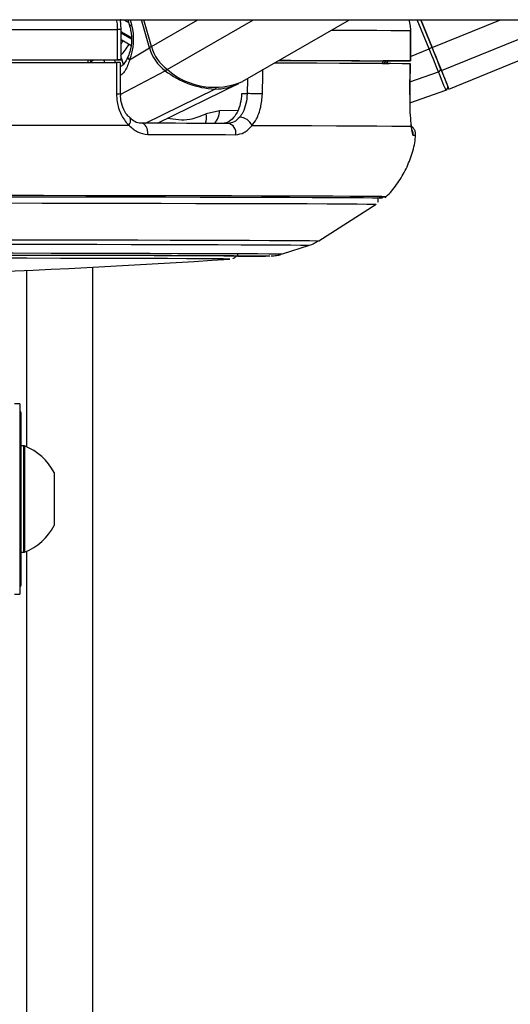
# Model space of a CAD drawing. Header units: millimetres. Extents: x 2183 to 18395, y 1142 to 15955.
# Tile 44 of 46: x 14967 to 15063, y 5776 to 5970. Entities that reach past the tile are written whole.
import ezdxf

# ---------------------------------------------------------------- set-up
doc = ezdxf.new("R2010")
doc.units = ezdxf.units.MM
doc.header["$LTSCALE"] = 2

msp = doc.modelspace()

# ---------------------------------------------------------------- linework, layer by layer
at = {"color": 7, "linetype": 'Continuous', "lineweight": 25}
for p, q in [((14905.72, 5970.28), (17360.85, 5970.28)), ((14986.63, 5968.32), (14986.52, 5970.25)), ((14987.94, 5970.28), (14988.35, 5968.88)), ((14992.62, 5964.98), (14991.09, 5970.28)), ((15010.67, 5958.1), (15031.71, 5970.28)), ((15048.01, 5964.77), (15045.77, 5970.28)), ((15045.77, 5970.28), (15048.01, 5964.77)), ((15051.35, 5956.57), (15084.93, 5970.28)), ((14985.87, 5968.32), (14985.87, 5962.32)), ((14986.66, 5962.32), (14986.66, 5968.32)), ((15043.73, 5968.13), (15043.73, 5962.13)), ((15043.75, 5968.13), (15043.73, 5968.13)), ((15043.75, 5962.13), (15043.75, 5968.13)), ((14986.66, 5966.37), (14988.57, 5965.23)), ((14988.29, 5962.32), (14992.23, 5964.74)), ((14986.07, 5962.32), (14980.07, 5962.31)), ((14980.07, 5962.32), (14980.07, 5961.83)), ((14986.5, 5955.68), (14986.49, 5961.82)), ((15038.27, 5962.13), (15038.26, 5961.67)), ((15038.26, 5961.63), (15039.55, 5961.63)), ((15041.75, 5962.12), (15038.27, 5962.12)), ((15043.62, 5955.46), (15043.72, 5961.63)), ((15043.69, 5961.63), (15043.7, 5961.63)), ((14993.81, 5949.8), (15009.68, 5957.58)), ((14986.5, 5955.68), (14986.5, 5955.68)), ((15011.51, 5955.66), (15010.41, 5955.66)), ((15043.6, 5953.88), (15050.75, 5956.37)), ((15043.61, 5955.45), (15043.63, 5955.46)), ((15006.03, 5952.3), (15003.4, 5951.66)), ((14988.33, 5950.88), (14988.31, 5950.9)), ((15025.64, 5926.58), (15036.95, 5933.81)), ((15018.48, 5923.98), (15023.8, 5925.71)), ((14981.02, 1555.27), (14981.02, 5921.37)), ((14966.61, 5894.36), (14965.61, 5894.36)), ((14966.61, 5894.36), (14966.61, 5856.76)), ((14966.81, 5892.66), (14966.81, 5858.46)), ((14967.37, 5886.06), (14966.81, 5886.06)), ((14967.57, 5886.06), (14966.81, 5886.06)), ((14967.37, 5886.06), (14967.37, 5865.06)), ((14967.57, 5886.06), (14967.57, 5865.06)), ((14973.41, 5880.81), (14973.41, 5870.31)), ((14966.81, 5865.06), (14967.37, 5865.06)), ((14966.81, 5865.06), (14967.57, 5865.06)), ((14965.61, 5856.76), (14966.61, 5856.76))]:
    msp.add_line(p, q, dxfattribs=at)
at = {"color": 8, "linetype": 'Continuous', "lineweight": 25}
for p, q in [((14987.14, 5970.28), (14988.11, 5969.71)), ((14988.41, 5970.28), (14988.7, 5969.3)), ((14992.23, 5964.74), (14990.63, 5970.28)), ((14992.62, 5964.98), (15001.78, 5970.28)), ((14995.75, 5960.42), (15012.78, 5970.28)), ((15047.43, 5964.54), (15045.08, 5970.28)), ((15048.01, 5964.77), (15061.5, 5970.28)), ((15049.87, 5960.21), (15074.55, 5970.28)), ((14988.64, 5966.73), (14986.66, 5967.91)), ((14986.66, 5967.71), (14988.66, 5966.52)), ((15043.75, 5963.03), (15047.43, 5964.54)), ((14980.62, 5961.92), (14980.65, 5961.83)), ((14980.79, 5961.83), (14980.74, 5961.99)), ((14983.23, 5962.31), (14983.37, 5961.83)), ((14985.5, 5961.82), (14985.35, 5962.32)), ((14986.66, 5962.77), (14987.03, 5961.48)), ((15041.52, 5962.12), (15041.52, 5962.12)), ((14986.55, 5955.58), (14995.35, 5960.2)), ((15043.66, 5957.98), (15049.28, 5960)), ((15011.58, 5958.62), (15011.51, 5955.66)), ((14991.47, 5949.81), (15005.16, 5956.58)), ((15009.65, 5952.31), (15006.03, 5952.3)), ((15038.03, 5934.99), (15038.03, 5934.99)), ((15038.21, 5934.99), (15038.21, 5934.99)), ((15036.95, 5933.81), (15036.95, 5933.81)), ((15008.12, 5922.96), (15008.12, 5922.96)), ((14967.94, 5920.75), (14967.94, 5885.9)), ((14967.94, 5865.21), (14967.94, 1555.27))]:
    msp.add_line(p, q, dxfattribs=at)
at = {"color": 8, "linetype": 'Continuous', "lineweight": 25, "flags": 128}
for points in [[(14988.7, 5969.3), (14988.54, 5969.19), (14988.42, 5969.08), (14988.36, 5968.98), (14988.34, 5968.9), (14988.35, 5968.88)], [(15028.16, 5968.22), (15029.71, 5968.22), (15033.69, 5968.2), (15037.09, 5968.18), (15039.9, 5968.17), (15042.12, 5968.15), (15043.73, 5968.13)], [(14980.74, 5961.99), (14980.68, 5962.17), (14980.61, 5962.31)], [(14988.29, 5962.32), (14988.14, 5962.48), (14988.04, 5962.65), (14987.99, 5962.8), (14987.99, 5962.94), (14988.01, 5963)], [(14986.45, 5960.96), (14986.47, 5960.97), (14986.59, 5961.06)], [(15014.52, 5955.59), (15014.61, 5959.59), (15014.63, 5960.39)], [(14988.17, 5949.42), (14988.34, 5949.75), (14988.45, 5950.06), (14988.5, 5950.35), (14988.48, 5950.6), (14988.39, 5950.8), (14988.33, 5950.88)], [(15038.91, 5935.28), (15038.83, 5935.29), (15038.76, 5935.29)], [(14895.11, 5926.84), (14904.75, 5926.83), (14914.33, 5926.83), (14923.82, 5926.83), (14933.14, 5926.82), (14942.26, 5926.82), (14951.12, 5926.81), (14959.68, 5926.8), (14967.88, 5926.79), (14975.68, 5926.78), (14983.05, 5926.77), (14989.93, 5926.76), (14996.3, 5926.74), (15002.11, 5926.73), (15007.34, 5926.71), (15011.96, 5926.69), (15015.93, 5926.68), (15019.25, 5926.66), (15021.89, 5926.64), (15023.84, 5926.62), (15025.08, 5926.6), (15025.62, 5926.58), (15025.64, 5926.58)], [(14895.11, 5925.96), (14904.61, 5925.96), (14914.06, 5925.96), (14923.41, 5925.96), (14932.61, 5925.95), (14941.6, 5925.95), (14950.33, 5925.94), (14958.77, 5925.93), (14966.85, 5925.92), (14974.55, 5925.91), (14981.81, 5925.9), (14988.6, 5925.88), (14994.87, 5925.87), (15000.6, 5925.86), (15005.76, 5925.84), (15010.31, 5925.82), (15014.23, 5925.81), (15017.5, 5925.79), (15020.11, 5925.77), (15022.03, 5925.75), (15023.25, 5925.73), (15023.78, 5925.72), (15023.8, 5925.71)], [(14895.11, 5924.22), (14904.44, 5924.22), (14913.71, 5924.22), (14922.88, 5924.22), (14931.89, 5924.21), (14940.7, 5924.21), (14949.24, 5924.2), (14957.46, 5924.19), (14965.34, 5924.18), (14972.81, 5924.17), (14979.83, 5924.16), (14986.37, 5924.14), (14992.39, 5924.13), (14997.85, 5924.11), (15002.72, 5924.1), (15006.97, 5924.08), (15010.59, 5924.07), (15013.54, 5924.05), (15015.81, 5924.03), (15017.4, 5924.01), (15018.28, 5923.99), (15018.48, 5923.98)], [(15015.99, 5923.59), (15015.92, 5923.58), (15015.89, 5923.58)]]:
    msp.add_lwpolyline(points, dxfattribs=at)
at = {"color": 7, "linetype": 'Continuous', "lineweight": 25, "flags": 128}
for points in [[(14915.38, 5968.38), (14924.88, 5968.38), (14934.27, 5968.37), (14943.49, 5968.37), (14952.51, 5968.36), (14961.29, 5968.35), (14969.8, 5968.34), (14978.01, 5968.33), (14985.87, 5968.32)], [(15049.28, 5960), (15049.11, 5960.41), (15048.92, 5960.88), (15048.7, 5961.41), (15048.47, 5961.98), (15048.22, 5962.58), (15047.97, 5963.22), (15047.7, 5963.87), (15047.43, 5964.54)], [(15049.87, 5960.21), (15049.7, 5960.63), (15049.51, 5961.1), (15049.3, 5961.63), (15049.06, 5962.2), (15048.81, 5962.81), (15048.55, 5963.45), (15048.29, 5964.11), (15048.01, 5964.77)], [(15048.01, 5964.77), (15048.26, 5964.18), (15048.5, 5963.59), (15048.73, 5963.02), (15048.95, 5962.47), (15049.16, 5961.96), (15049.35, 5961.49), (15049.53, 5961.06), (15049.68, 5960.69)], [(14915.38, 5962.38), (14924.88, 5962.38), (14934.27, 5962.37), (14943.49, 5962.37), (14952.51, 5962.36), (14961.29, 5962.35), (14969.8, 5962.34), (14978.01, 5962.33), (14985.87, 5962.32)], [(14915.59, 5961.88), (14925.04, 5961.88), (14934.37, 5961.87), (14943.54, 5961.87), (14952.51, 5961.86), (14961.24, 5961.85), (14969.71, 5961.84), (14977.87, 5961.83), (14985.69, 5961.82)], [(14918.11, 5962.37), (14926.42, 5962.37), (14934.62, 5962.36), (14942.69, 5962.36), (14950.59, 5962.35), (14958.31, 5962.34), (14965.82, 5962.34), (14973.08, 5962.33), (14980.07, 5962.32)], [(14985.69, 5961.82), (14985.7, 5957.82), (14985.7, 5955.65)], [(14985.87, 5962.32), (14986.18, 5962.32), (14986.42, 5962.32), (14986.58, 5962.32), (14986.65, 5962.32), (14986.63, 5962.32), (14986.53, 5962.32), (14986.34, 5962.32), (14986.07, 5962.32)], [(15017, 5961.76), (15020.21, 5961.75), (15025.24, 5961.73), (15029.74, 5961.72), (15033.69, 5961.7), (15037.07, 5961.68), (15039.88, 5961.67), (15042.09, 5961.65), (15043.7, 5961.63)], [(15017.83, 5962.24), (15021.7, 5962.23), (15025.6, 5962.21), (15029.07, 5962.2), (15032.08, 5962.18), (15034.62, 5962.17), (15036.68, 5962.15), (15038.27, 5962.13)], [(15017.86, 5962.26), (15020.12, 5962.25), (15025.18, 5962.24), (15029.71, 5962.22), (15033.69, 5962.2), (15037.09, 5962.18), (15039.9, 5962.17), (15042.12, 5962.15), (15043.73, 5962.13)], [(15043.73, 5962.13), (15043.74, 5962.13), (15043.66, 5962.13), (15043.5, 5962.13), (15043.25, 5962.13), (15042.94, 5962.12), (15042.58, 5962.12), (15042.17, 5962.12), (15041.75, 5962.12)], [(15043.7, 5961.63), (15043.64, 5957.63), (15043.61, 5955.45)], [(15050.75, 5956.37), (15050.73, 5956.43), (15050.66, 5956.6), (15050.54, 5956.9), (15050.37, 5957.3), (15050.16, 5957.82), (15049.91, 5958.44), (15049.62, 5959.17), (15049.28, 5960)], [(15049.68, 5960.69), (15050, 5959.88), (15050.29, 5959.18), (15050.54, 5958.57), (15050.74, 5958.07), (15050.9, 5957.68), (15051.02, 5957.39), (15051.09, 5957.22), (15051.11, 5957.16)], [(15051.35, 5956.57), (15051.35, 5956.57), (15051.25, 5956.81), (15050.97, 5957.51), (15050.51, 5958.65), (15049.87, 5960.21)], [(14991.91, 5947.6), (14991.91, 5948.02), (14991.85, 5948.43), (14991.74, 5948.81), (14991.58, 5949.15), (14991.38, 5949.43), (14991.15, 5949.64), (14990.89, 5949.77), (14990.62, 5949.81)], [(15007.74, 5949.78), (15005.76, 5949.78), (15003.73, 5949.78), (15001.65, 5949.79), (14999.53, 5949.79), (14997.37, 5949.8), (14995.16, 5949.8), (14992.91, 5949.81), (14990.62, 5949.81)], [(14912.28, 5949.48), (14922.57, 5949.48), (14932.72, 5949.47), (14942.69, 5949.47), (14952.43, 5949.46), (14961.89, 5949.45), (14971.03, 5949.44), (14979.8, 5949.43), (14988.17, 5949.42)], [(15012.47, 5949.37), (15018.64, 5949.35), (15024.22, 5949.34), (15029.18, 5949.32), (15033.49, 5949.3), (15037.13, 5949.28), (15040.09, 5949.26), (15042.35, 5949.24), (15043.9, 5949.22)], [(14991.91, 5947.6), (14994.23, 5947.59), (14996.51, 5947.59), (14998.74, 5947.58), (15000.94, 5947.58), (15003.09, 5947.58), (15005.19, 5947.57), (15007.25, 5947.57), (15009.26, 5947.56)], [(15038.21, 5934.99), (15038.19, 5934.99), (15037.66, 5935.01), (15036.41, 5935.03), (15034.46, 5935.05), (15031.82, 5935.07), (15028.49, 5935.09), (15024.51, 5935.11), (15019.87, 5935.13), (15014.62, 5935.14), (15008.77, 5935.16), (15002.35, 5935.17), (14995.4, 5935.19), (14987.95, 5935.2), (14980.04, 5935.21), (14971.7, 5935.23), (14962.98, 5935.24), (14953.93, 5935.24), (14944.58, 5935.25), (14934.98, 5935.26), (14925.19, 5935.26), (14915.24, 5935.27), (14905.2, 5935.27), (14895.11, 5935.27)], [(15038.03, 5934.99), (15038.01, 5934.99), (15037.48, 5935.01), (15036.23, 5935.03), (15034.29, 5935.05), (15031.65, 5935.07), (15028.33, 5935.09), (15024.34, 5935.11), (15019.72, 5935.13), (15014.47, 5935.14), (15008.62, 5935.16), (15002.22, 5935.17), (14995.27, 5935.19), (14987.83, 5935.2), (14979.93, 5935.21), (14971.6, 5935.23), (14962.9, 5935.24), (14953.85, 5935.24), (14944.52, 5935.25), (14934.93, 5935.26), (14925.15, 5935.26), (14915.22, 5935.27), (14905.19, 5935.27), (14895.11, 5935.27)], [(15038.76, 5935.29), (15038.13, 5935.31), (15036.73, 5935.32), (15034.64, 5935.34), (15031.87, 5935.36), (15028.44, 5935.38), (15024.36, 5935.4), (15019.65, 5935.42), (15014.33, 5935.43), (15008.43, 5935.45), (15001.98, 5935.46), (14995, 5935.48), (14987.54, 5935.49), (14979.63, 5935.5), (14971.31, 5935.51), (14962.62, 5935.52), (14953.6, 5935.53), (14944.29, 5935.54), (14934.74, 5935.55), (14925, 5935.55), (14915.12, 5935.55), (14905.14, 5935.56), (14896.81, 5935.56)], [(14895.11, 5934.09), (14905.11, 5934.09), (14915.07, 5934.09), (14924.92, 5934.08), (14934.63, 5934.08), (14944.14, 5934.07), (14953.41, 5934.06), (14962.38, 5934.06), (14971.02, 5934.05), (14979.29, 5934.03), (14987.13, 5934.02), (14994.52, 5934.01), (15001.4, 5933.99), (15007.76, 5933.98), (15013.56, 5933.96), (15018.77, 5933.95), (15023.36, 5933.93), (15027.32, 5933.91), (15030.61, 5933.89), (15033.23, 5933.87), (15035.16, 5933.85), (15036.4, 5933.83), (15036.93, 5933.82), (15036.95, 5933.81)], [(14895.11, 5923.83), (14904.36, 5923.83), (14913.56, 5923.82), (14922.65, 5923.82), (14931.58, 5923.81), (14940.3, 5923.81), (14948.75, 5923.8), (14956.89, 5923.79), (14964.66, 5923.78), (14972.03, 5923.77), (14978.94, 5923.76), (14985.36, 5923.75), (14991.26, 5923.73), (14996.59, 5923.72), (15001.32, 5923.7), (15005.43, 5923.69), (15008.89, 5923.67), (15011.68, 5923.65), (15013.79, 5923.63), (15015.21, 5923.62), (15015.92, 5923.6), (15015.99, 5923.59)], [(14895.11, 5923.81), (14904.13, 5923.81), (14913.1, 5923.81), (14921.95, 5923.81), (14930.64, 5923.8), (14939.11, 5923.8), (14947.31, 5923.79), (14955.19, 5923.78), (14962.7, 5923.77), (14969.79, 5923.76), (14976.42, 5923.75), (14982.55, 5923.74), (14988.14, 5923.72), (14993.16, 5923.71), (14997.57, 5923.69), (15001.35, 5923.68), (15004.48, 5923.66), (15006.93, 5923.64), (15008.69, 5923.62), (15009.75, 5923.61), (15010.11, 5923.59), (15010.11, 5923.59)], [(15008.12, 5922.96), (15007.81, 5922.98), (15006.79, 5923), (15005.06, 5923.01), (15002.64, 5923.03), (14999.54, 5923.05), (14995.78, 5923.06), (14991.38, 5923.08), (14986.37, 5923.09), (14980.79, 5923.11), (14974.66, 5923.12), (14968.04, 5923.13), (14960.95, 5923.14)], [(15008.07, 5922.96), (15008.12, 5922.96), (15008.12, 5922.96)]]:
    msp.add_lwpolyline(points, dxfattribs=at)
at = {"color": 8, "linetype": 'Continuous', "lineweight": 25}
for centre, radius, start, end in [((14986.01, 5905.94), 62.38, 89.4077, 90.1331), ((14978.32, 5970.99), 11.34, 316.4477, 330.7047), ((14976.98, 5971.75), 11.51, 327.2505, 330.8666), ((14993.09, 5963.23), 1.74, 105.0747, 119.7506), ((14979.19, 5961.51), 1.49, 16.0078, 32.1044), ((14994.82, 5961.1), 1.04, 300.3022, 323.8106), ((14985.88, 5960.56), 4.92, 267.9088, 277.147), ((15004.94, 5957), 0.474, 298.299, 334.2416), ((15002.74, 5952.18), 3.29, 313.2783, 2.138), ((15000.54, 5950.87), 2.97, 338.6645, 15.5327), ((15042.28, 5947.61), 2.01, 353.8, 25.5022), ((15044.39, 5944.55), 2.85, 82.1856, 92.3295)]:
    msp.add_arc(centre, radius, start, end, dxfattribs=at)
at = {"color": 7, "linetype": 'Continuous', "lineweight": 25}
for centre, radius, start, end in [((15000.57, 5967.13), 8.68, 196.0192, 232.9827), ((15001.01, 5967.39), 8.73, 196.0192, 232.9827), ((15080.91, 5882.93), 88.21, 111.899, 112.3088), ((14976.93, 5968.44), 7.49, 299.5467, 300.6094), ((15035.49, 5966.32), 5.47, 301.9667, 309.9639), ((15005.94, 5973.8), 17.24, 232.0823, 267.4172), ((15005.05, 5971.02), 14.1, 228.7769, 293.5297), ((15049.14, 5960.54), 0.56, 284.5335, 15.6447), ((15005.29, 5966.66), 10.08, 269.253, 297.1193), ((15002.56, 5507.74), 448.02, 88.4701, 88.8548), ((15050.55, 5956.93), 0.6, 289.2026, 22.2027), ((15007.43, 5947.94), 1.87, 348.4047, 80.4099), ((15009.93, 5948.21), 2.79, 24.6211, 87.6809), ((15037.65, 5955.92), 20.68, 269.7113, 273.494), ((14895.11, 7612.75), 1693.56, 266.17542, 273.82458), ((15009.1, 6273.97), 350.45, 270.093, 271.1099), ((14966.41, 5892.66), 0.4, 0, 60), ((14963.41, 5875.56), 11.29, 27.7009, 68.3898), ((14963.41, 5875.56), 11.29, 291.6102, 332.2991), ((14966.41, 5858.46), 0.4, 300, 0)]:
    msp.add_arc(centre, radius, start, end, dxfattribs=at)
msp.add_ellipse((14984.14, 5966.5), major_axis=(-0.18, 7.38), ratio=0.672592, start_param=4.094691, end_param=5.085357, dxfattribs=at)
at = {"color": 8, "linetype": 'Continuous', "lineweight": 25}
for points, knots in [([(14985.67, 5970.28), (14985.75, 5969.91), (14985.88, 5969.27), (14985.87, 5968.61), (14985.87, 5968.32)], [0, 0, 0, 0, 0.570946, 1, 1, 1, 1]), ([(14986.62, 5970.28), (14986.59, 5970.28), (14986.55, 5970.27), (14986.52, 5970.25), (14986.52, 5970.25)], [0, 0, 0, 0, 0.814996, 1, 1, 1, 1]), ([(14981.31, 5962.31), (14981.19, 5962.25), (14980.98, 5962.14), (14980.82, 5962.04), (14980.74, 5961.99)], [0, 0, 0, 0, 0.546981, 1, 1, 1, 1]), ([(15038.9, 5961.67), (15038.93, 5961.69), (15039.13, 5961.79), (15039.26, 5961.97), (15039.38, 5962.12)], [0, 0, 0, 0, 0.1664733, 1, 1, 1, 1]), ([(15003.4, 5951.66), (15002.33, 5951.21), (14999.83, 5950.13), (14997.23, 5950.53), (14995.74, 5950.75)], [0, 0, 0, 0, 0.425689, 1, 1, 1, 1])]:
    msp.add_open_spline(points, degree=3, knots=knots, dxfattribs=at)
at = {"color": 7, "linetype": 'Continuous', "lineweight": 25}
for points, knots in [([(15043.41, 5970.28), (15043.54, 5969.85), (15043.74, 5969.15), (15043.73, 5968.41), (15043.73, 5968.13)], [0, 0, 0, 0, 0.610027, 1, 1, 1, 1]), ([(14988.35, 5968.88), (14988.42, 5968.58), (14988.65, 5967.7), (14988.75, 5966.09), (14988.53, 5964.34), (14988.17, 5963.41), (14988.01, 5963)], [0, 0, 0, 0, 0.153784, 0.459117, 0.76533, 1, 1, 1, 1]), ([(14986.46, 5961.82), (14986.46, 5961.82), (14986.46, 5961.82), (14986.2, 5961.82), (14985.87, 5961.82), (14985.69, 5961.82)], [0, 0, 0, 0, 0.246344, 0.611984, 1, 1, 1, 1]), ([(14988.29, 5962.32), (14988.17, 5961.95), (14987.93, 5961.19), (14987.5, 5960.31), (14987, 5959.63), (14986.62, 5959.35), (14986.42, 5959.2)], [0, 0, 0, 0, 0.277664, 0.566249, 0.779646, 1, 1, 1, 1]), ([(14988.01, 5963.01), (14987.98, 5962.94), (14987.76, 5962.43), (14987.31, 5961.71), (14986.86, 5961.16), (14986.52, 5961.06), (14986.44, 5961.04)], [0, 0, 0, 0, 0.068713, 0.462957, 0.877906, 1, 1, 1, 1]), ([(14985.7, 5955.65), (14985.73, 5955.12), (14985.8, 5953.69), (14986.53, 5951.48), (14987.52, 5950.06), (14988.13, 5949.46), (14988.17, 5949.42)], [0, 0, 0, 0, 0.220493, 0.593656, 0.970348, 1, 1, 1, 1]), ([(14988.35, 5950.94), (14988.17, 5951.1), (14987.62, 5951.58), (14986.95, 5952.93), (14986.5, 5954.44), (14986.54, 5955.38), (14986.55, 5955.68)], [0, 0, 0, 0, 0.1665402, 0.5083692, 0.8443644, 1, 1, 1, 1]), ([(15010.41, 5955.66), (15010.36, 5954.99), (15010.25, 5953.65), (15009.57, 5951.88), (15008.59, 5950.55), (15007.52, 5949.87), (15006.81, 5949.8), (15006.54, 5949.77)], [0, 0, 0, 0, 0.215288, 0.430555, 0.64649, 0.863795, 1, 1, 1, 1]), ([(15011.51, 5955.66), (15011.46, 5955), (15011.34, 5953.66), (15010.77, 5952.05), (15010.26, 5951.3), (15010.04, 5951)], [0, 0, 0, 0, 0.3700151, 0.740315, 1, 1, 1, 1]), ([(15012.47, 5949.37), (15012.77, 5949.78), (15013.49, 5950.77), (15014.29, 5952.92), (15014.44, 5954.7), (15014.52, 5955.59)], [0, 0, 0, 0, 0.260354, 0.63069, 1, 1, 1, 1]), ([(15043.61, 5955.45), (15043.6, 5954.92), (15043.59, 5953.49), (15043.68, 5951.29), (15043.82, 5949.86), (15043.89, 5949.27), (15043.9, 5949.22)], [0, 0, 0, 0, 0.220493, 0.593656, 0.970348, 1, 1, 1, 1]), ([(14990.63, 5949.82), (14990.57, 5949.82), (14990.14, 5949.8), (14989.39, 5950.01), (14988.67, 5950.6), (14988.33, 5950.88)], [0, 0, 0, 0, 0.073114, 0.565675, 1, 1, 1, 1]), ([(15010.04, 5951), (15009.68, 5950.63), (15008.98, 5949.93), (15008.14, 5949.83), (15007.74, 5949.78)], [0, 0, 0, 0, 0.5194166, 1, 1, 1, 1]), ([(15044.06, 5948.42), (15044.06, 5948.42), (15044.06, 5948.42), (15044, 5948.73), (15043.95, 5949.18), (15043.88, 5949.65), (15043.86, 5949.75)], [0, 0, 0, 0, 0.116826, 0.4171509, 0.8655773, 1, 1, 1, 1]), ([(14988.17, 5949.42), (14988.72, 5948.91), (14989.84, 5947.87), (14991.21, 5947.69), (14991.91, 5947.6)], [0, 0, 0, 0, 0.4853495, 1, 1, 1, 1]), ([(15009.26, 5947.56), (15009.82, 5947.64), (15010.99, 5947.8), (15011.96, 5948.83), (15012.47, 5949.37)], [0, 0, 0, 0, 0.475859, 1, 1, 1, 1]), ([(15044.76, 5947.38), (15044.77, 5947.58), (15044.79, 5948.01), (15044.55, 5948.58), (15044.23, 5949.01), (15043.99, 5949.18), (15043.89, 5949.25)], [0, 0, 0, 0, 0.274374, 0.575135, 0.820749, 1, 1, 1, 1]), ([(15043.9, 5949.22), (15043.96, 5948.72), (15044.07, 5947.67), (15044.2, 5947.49), (15044.27, 5947.4)], [0, 0, 0, 0, 0.485349, 1, 1, 1, 1]), ([(15038.76, 5935.15), (15038.83, 5935.21), (15039.69, 5935.94), (15041.08, 5937.7), (15042.82, 5940.43), (15044.02, 5943.51), (15044.68, 5945.86), (15044.72, 5947.17), (15044.73, 5947.36)], [0, 0, 0, 0, 0.019434, 0.244824, 0.478688, 0.717422, 0.9588, 1, 1, 1, 1]), ([(15037.31, 5934.22), (15037.31, 5934.22), (15037.38, 5934.31), (15037.42, 5934.59), (15037.4, 5934.93), (15037.3, 5935.1), (15037.26, 5935.16)], [0, 0, 0, 0, 0.002438, 0.377603, 0.792402, 1, 1, 1, 1]), ([(15023.53, 5925.64), (15023.87, 5925.74), (15024.53, 5925.93), (15025.13, 5926.32), (15025.42, 5926.5)], [0, 0, 0, 0, 0.525378, 1, 1, 1, 1]), ([(15008.72, 5923.1), (15008.75, 5923.12), (15008.91, 5923.17), (15009.26, 5923.4), (15009.57, 5923.68), (15009.67, 5923.9), (15009.68, 5923.93)], [0, 0, 0, 0, 0.111175, 0.477005, 0.921252, 1, 1, 1, 1]), ([(15016.25, 5923.59), (15016.28, 5923.59), (15016.36, 5923.59), (15016.55, 5923.6), (15016.93, 5923.64), (15017.51, 5923.72), (15017.94, 5923.83), (15018.15, 5923.89)], [0, 0, 0, 0, 0.157492, 0.481501, 0.72328, 0.864699, 1, 1, 1, 1])]:
    msp.add_open_spline(points, degree=3, knots=knots, dxfattribs=at)

doc.saveas('drawing.dxf')
